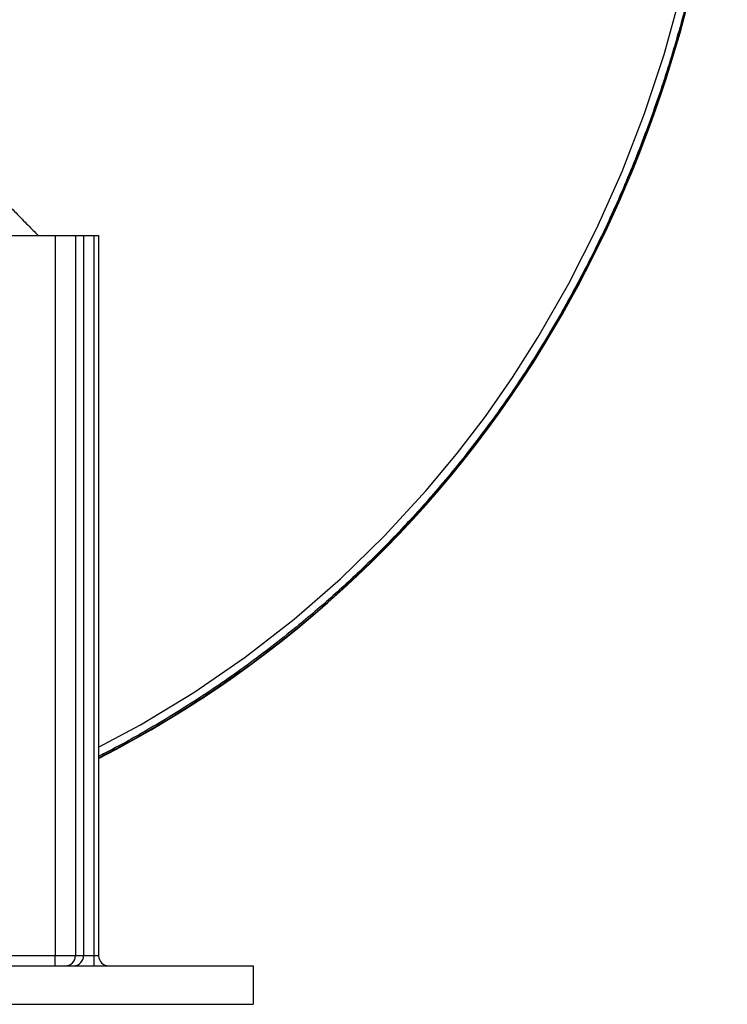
# Model space of a CAD drawing. Header units: millimetres. Extents: x 1860 to 3510, y 1446 to 3560.
# Tile 4 of 19: x 2958 to 3510, y 1446 to 2215. Entities that reach past the tile are written whole.
import ezdxf

# ---------------------------------------------------------------- set-up
doc = ezdxf.new("R2010")
doc.units = ezdxf.units.MM
doc.header["$LTSCALE"] = 2

msp = doc.modelspace()

# ---------------------------------------------------------------- linework, layer by layer
at = {"color": 7, "linetype": 'Continuous', "lineweight": 25}
for p, q in [((2893.39, 2046.36), (2985.39, 2046.36)), ((2985.39, 2046.36), (2985.39, 1484.36)), ((2985.39, 2046.36), (3001.29, 2046.36)), ((3001.29, 2046.36), (3001.29, 1484.36)), ((3001.29, 2046.36), (3007.62, 2046.36)), ((3007.62, 2046.36), (3007.62, 1484.36)), ((3007.62, 2046.36), (3015.57, 2046.36)), ((3015.57, 2046.36), (3019.39, 2046.36)), ((3015.57, 2046.36), (3015.57, 1484.36)), ((3019.39, 2046.36), (3019.39, 1484.36)), ((3374.53, 1974.07), (3374.83, 1973.89)), ((2893.39, 1484.36), (2985.39, 1484.36)), ((2985.39, 1476.36), (2985.39, 1484.36)), ((2985.39, 1484.36), (3001.29, 1484.36)), ((3001.29, 1484.36), (3007.62, 1484.36)), ((3007.62, 1484.36), (3015.57, 1484.36)), ((3015.57, 1484.36), (3015.57, 1476.36)), ((3015.57, 1484.36), (3019.39, 1484.36)), ((1939.87, 1476.36), (3139.87, 1476.36)), ((3139.87, 1476.36), (3139.87, 1446.36)), ((1939.87, 1446.36), (3139.87, 1446.36))]:
    msp.add_line(p, q, dxfattribs=at)
at = {"color": 8, "linetype": 'Continuous', "lineweight": 25, "flags": 128}
msp.add_lwpolyline([(3019.39, 1646.91), (3052.11, 1664.46), (3093.64, 1689.79), (3133.63, 1717.34), (3171.88, 1747.01), (3208.07, 1778.5), (3242.47, 1811.96), (3274.95, 1847.26), (3298.64, 1875.71), (3321.11, 1905.16), (3342.31, 1935.55), (3362.17, 1966.79), (3386.15, 2008.76), (3408.03, 2052.01), (3427.76, 2096.34), (3445.27, 2141.6), (3460.52, 2187.61), (3473.44, 2234.2)], dxfattribs=at)
at = {"color": 7, "linetype": 'Continuous', "lineweight": 25}
for centre, radius, start, end in [((2525.87, 2471.4), 983.65, 329.62885, 62.92739), ((2525.87, 2471.4), 984, 329.62885, 62.92739), ((2622.33, 2414.88), 871.85, 297.09192, 329.62885), ((2622.33, 2414.88), 872.2, 297.08019, 329.62885), ((2993.31, 1484.34), 7.98, 270.17843, 0.17733), ((2999.65, 1484.34), 7.98, 270.17843, 0.17733), ((3027.39, 1484.36), 8, 180, 270)]:
    msp.add_arc(centre, radius, start, end, dxfattribs=at)
at = {"color": 8, "linetype": 'Continuous', "lineweight": 25}
for points, knots in [([(2958.18, 3355.16), (2967.94, 3349.23), (2987.48, 3337.36), (3017.32, 3320.43), (3047.03, 3303.32), (3076.32, 3285.54), (3107.15, 3264.51), (3139.15, 3239.88), (3172.54, 3212.07), (3204.62, 3182.77), (3234.79, 3152.71), (3263.05, 3122.01), (3289.46, 3090.79), (3314.55, 3058.5), (3338.49, 3024.87), (3361.2, 2989.92), (3382.59, 2953.68), (3402.43, 2916.56), (3420.48, 2879.04), (3436.77, 2841.19), (3451.34, 2803.1), (3464.31, 2764.43), (3475.76, 2724.89), (3485.61, 2684.52), (3493.81, 2643.36), (3500.25, 2601.89), (3504.89, 2560.62), (3507.76, 2519.63), (3508.93, 2478.98), (3508.42, 2438.31), (3506.2, 2397.32), (3502.21, 2356.07), (3496.4, 2314.63), (3488.83, 2273.47), (3479.02, 2230.46), (3466.6, 2185.72), (3451.26, 2139.43), (3433.64, 2093.89), (3413.8, 2049.28), (3391.78, 2005.77), (3367.71, 1963.57), (3341.47, 1922.84), (3313.07, 1883.73), (3284.88, 1849.09), (3257.48, 1818.64), (3231.36, 1792), (3204.13, 1766.5), (3173.09, 1739.82), (3137.88, 1712.49), (3098.26, 1685.02), (3060.23, 1661.88), (3033.81, 1647.02), (3021.04, 1640.76), (3019.39, 1639.95)], [0, 0, 0, 0, 0.016235, 0.032485, 0.048729, 0.064951, 0.081164, 0.101723, 0.122302, 0.142881, 0.163441, 0.182791, 0.202157, 0.221524, 0.240874, 0.260789, 0.280723, 0.300656, 0.320572, 0.33987, 0.359186, 0.378501, 0.397799, 0.417657, 0.437533, 0.457409, 0.477267, 0.496513, 0.515776, 0.535038, 0.554284, 0.574086, 0.593906, 0.613727, 0.633529, 0.656569, 0.679666, 0.702792, 0.725916, 0.74901, 0.772047, 0.794921, 0.817812, 0.840685, 0.858338, 0.876006, 0.893675, 0.911327, 0.93414, 0.95697, 0.979784, 0.997386, 1, 1, 1, 1]), ([(2921.6, 2096.89), (2921.6, 2096.89), (2926.37, 2092.22), (2934.4, 2084.33), (2945.51, 2073.3), (2955.03, 2063.76), (2963.95, 2054.73), (2969.55, 2049), (2972.13, 2046.36)], [0, 0, 0, 0, 0.000002, 0.272491, 0.459027, 0.645563, 0.83668, 1, 1, 1, 1])]:
    msp.add_open_spline(points, degree=3, knots=knots, dxfattribs=at)

doc.saveas('drawing.dxf')
